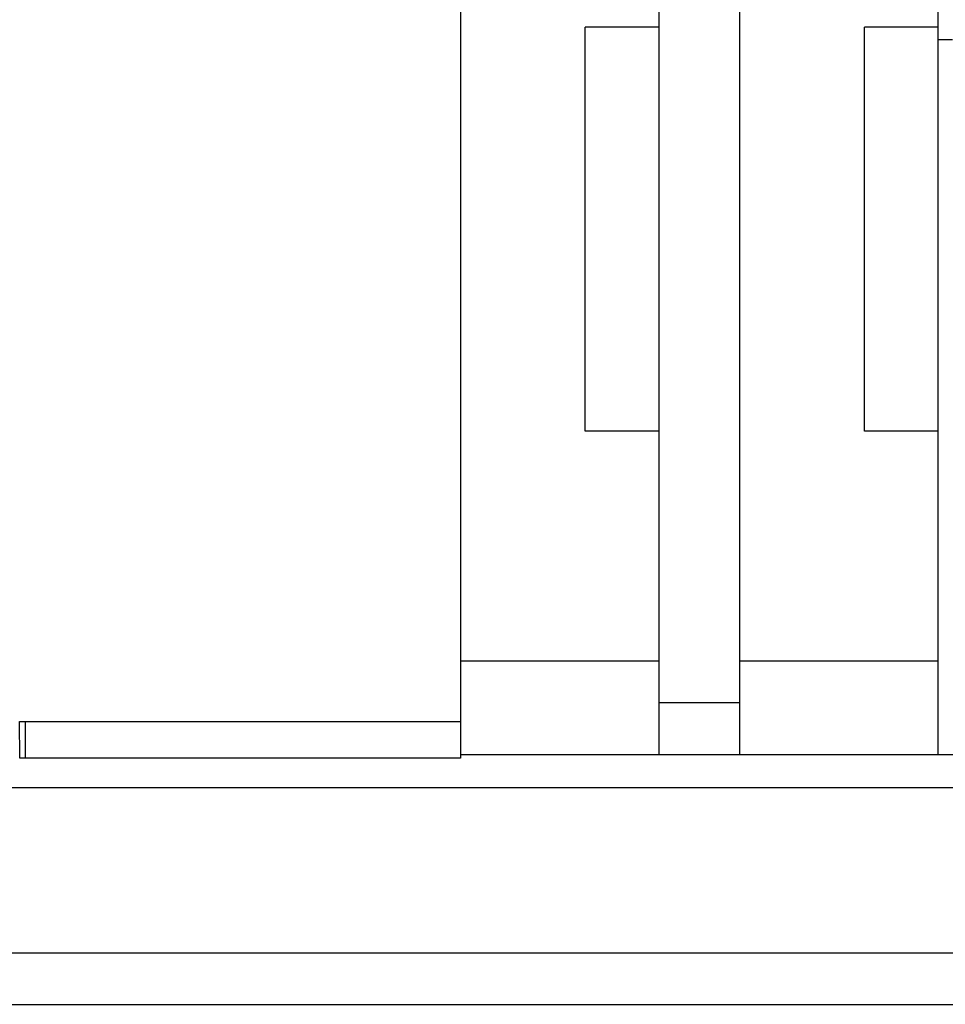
# Model space of a CAD drawing. Header units: millimetres. Extents: x 918 to 1155, y 75 to 164.
# Tile 47 of 50: x 1103 to 1115, y 88 to 102. Entities that reach past the tile are written whole.
import ezdxf

# ---------------------------------------------------------------- set-up
doc = ezdxf.new("R2010")
doc.units = ezdxf.units.MM
doc.header["$LTSCALE"] = 0.15
doc.layers.add('2', color=7, linetype='CONTINUOUS')
doc.layers.add('OUT', color=3, linetype='CONTINUOUS')

msp = doc.modelspace()

# ---------------------------------------------------------------- linework, layer by layer
at = {"layer": '2', "color": 7, "linetype": 'Continuous'}
for p, q in [((1102.632, 92.02), (1108.632, 92.02)), ((1108.632, 91.52), (1102.634, 91.52))]:
    msp.add_line(p, q, dxfattribs=at)
at = {"layer": 'OUT', "color": 7}
for p, q in [((1108.632, 111.763), (1108.632, 91.52)), ((1111.332, 111.539), (1111.332, 91.569)), ((1112.432, 111.539), (1112.432, 91.569)), ((1115.132, 111.539), (1115.132, 91.569)), ((1111.332, 101.469), (1110.332, 101.469)), ((1110.332, 95.969), (1110.332, 101.469)), ((1115.132, 101.469), (1114.132, 101.469)), ((1114.132, 95.969), (1114.132, 101.469)), ((1115.132, 101.302), (1115.332, 101.302)), ((1111.332, 95.969), (1110.332, 95.969)), ((1115.132, 95.969), (1114.132, 95.969)), ((1108.632, 92.844), (1111.332, 92.844)), ((1112.432, 92.844), (1115.132, 92.844)), ((1111.332, 92.276), (1112.432, 92.276)), ((1108.632, 91.569), (1111.332, 91.569)), ((1111.332, 91.569), (1112.432, 91.569)), ((1112.432, 91.569), (1115.132, 91.569)), ((1115.132, 91.569), (1116.072, 91.569)), ((1024.597, 91.119), (1155.182, 91.119)), ((1024.357, 88.869), (1155.182, 88.869)), ((1005.182, 88.169), (1155.182, 88.169))]:
    msp.add_line(p, q, dxfattribs=at)
at = {"layer": 'OUT', "color": 7, "linetype": 'Continuous'}
for p, q in [((1102.634, 91.52), (1102.632, 92.02)), ((1102.712, 91.52), (1102.712, 92.02))]:
    msp.add_line(p, q, dxfattribs=at)

doc.saveas('drawing.dxf')
